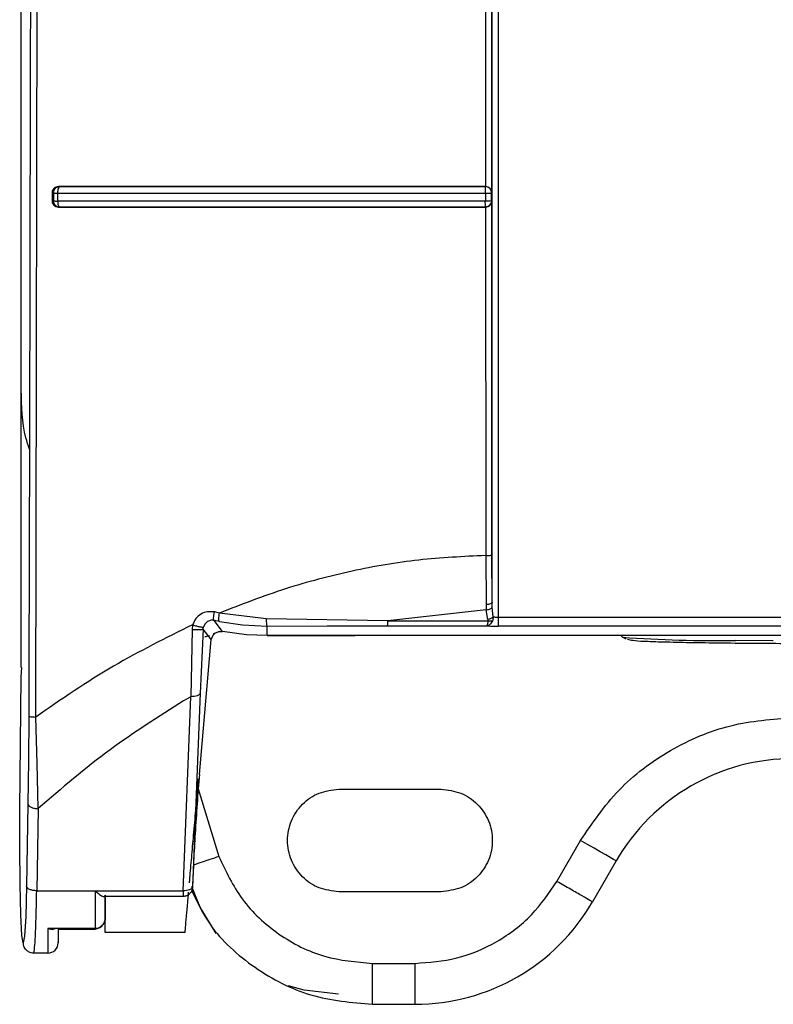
# Model space of a CAD drawing. Header units: inches. Extents: x 170 to 312, y 215 to 248.
# Tile 114 of 256: x 200.9038 to 200.9521, y 222.214 to 222.2771. Entities that reach past the tile are written whole.
import ezdxf

# ---------------------------------------------------------------- set-up
doc = ezdxf.new("R2010")
doc.units = ezdxf.units.IN
doc.header["$LTSCALE"] = 0.25
doc.header["$MEASUREMENT"] = 0
doc.layers.add('MOTOR LH', color=7, linetype='Continuous')

msp = doc.modelspace()

# ---------------------------------------------------------------- linework, layer by layer
at = {"layer": 'MOTOR LH'}
for p, q in [((200.903911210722, 222.2533859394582), (200.903911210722, 222.6812074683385)), ((200.9039151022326, 222.2356038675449), (200.9039150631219, 222.4723084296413)), ((200.9340679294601, 222.2660307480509), (200.9340681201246, 222.3056426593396)), ((200.9048373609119, 222.2324238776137), (200.9049740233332, 222.2943961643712)), ((200.933670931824, 222.2941381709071), (200.9336655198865, 222.266414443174)), ((200.9063099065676, 222.2663709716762), (200.9062715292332, 222.2662787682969)), ((200.9063062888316, 222.2664169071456), (200.9063569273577, 222.266407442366)), ((200.9063325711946, 222.2663968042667), (200.9063099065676, 222.2663709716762)), ((200.9063569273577, 222.2664074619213), (200.9063325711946, 222.2663968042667)), ((200.9336487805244, 222.2662737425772), (200.9336499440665, 222.2663661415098)), ((200.9336504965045, 222.266405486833), (200.9336655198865, 222.2664145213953)), ((200.9058848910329, 222.2660265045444), (200.9058848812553, 222.2654884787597)), ((200.9058848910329, 222.2660265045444), (200.9059730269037, 222.2660088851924)), ((200.9059730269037, 222.2660088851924), (200.9059730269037, 222.265504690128)), ((200.9062403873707, 222.2659909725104), (200.906240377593, 222.2654844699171)), ((200.9336469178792, 222.2659879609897), (200.9336480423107, 222.2661411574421)), ((200.9336469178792, 222.2659879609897), (200.9336469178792, 222.2654818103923)), ((200.9336480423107, 222.2661411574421), (200.9336487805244, 222.2662737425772)), ((200.9340450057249, 222.2660132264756), (200.9340679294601, 222.2660307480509)), ((200.9340450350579, 222.2655032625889), (200.9340450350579, 222.2660132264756)), ((200.9058848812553, 222.2654884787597), (200.9059730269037, 222.265504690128)), ((200.90629729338, 222.265104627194), (200.9063562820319, 222.265115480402)), ((200.9336514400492, 222.2651125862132), (200.933666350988, 222.2651022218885)), ((200.933666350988, 222.2651022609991), (200.9336706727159, 222.2427753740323)), ((200.9340108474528, 222.2654961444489), (200.9339223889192, 222.2654884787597)), ((200.9340450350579, 222.2655032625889), (200.9340108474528, 222.2654961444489)), ((200.9340679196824, 222.2654863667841), (200.9340450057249, 222.2655032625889)), ((200.9340677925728, 222.2428013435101), (200.9340679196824, 222.2654863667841)), ((200.9336706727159, 222.2427753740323), (200.9336931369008, 222.2396208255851)), ((200.9340869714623, 222.2397813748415), (200.9340677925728, 222.2428013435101)), ((200.9337079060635, 222.2392987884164), (200.9273894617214, 222.2385893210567)), ((200.9336931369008, 222.2396208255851), (200.9337079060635, 222.2392987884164)), ((200.9338144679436, 222.2386738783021), (200.9337079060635, 222.2392987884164)), ((200.9340941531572, 222.2394693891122), (200.9340869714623, 222.2397813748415)), ((200.934147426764, 222.2388351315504), (200.9340941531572, 222.2394693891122)), ((200.9166078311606, 222.2385482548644), (200.9162702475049, 222.2386197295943)), ((200.9168064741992, 222.2379010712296), (200.9162702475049, 222.2386197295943)), ((200.9166118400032, 222.2390860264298), (200.9162853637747, 222.2391546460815)), ((200.9196002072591, 222.2387159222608), (200.9166118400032, 222.2390860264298)), ((200.9273894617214, 222.2385893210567), (200.9196002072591, 222.2387159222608)), ((201.0780770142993, 222.2388000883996), (200.9344803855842, 222.2388000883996)), ((200.9148519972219, 222.2380409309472), (200.9147803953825, 222.2337282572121)), ((200.9148938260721, 222.2383328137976), (200.9148519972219, 222.2380409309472)), ((200.9155611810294, 222.238061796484), (200.9153695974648, 222.2339585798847)), ((200.9160802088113, 222.2373921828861), (200.9155611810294, 222.238061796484)), ((200.9155668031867, 222.2380614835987), (200.9155900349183, 222.238199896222)), ((200.9156901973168, 222.2383995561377), (200.9155900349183, 222.238199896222)), ((200.9158512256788, 222.2385463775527), (200.9156901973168, 222.2383995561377)), ((200.9166078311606, 222.2385482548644), (200.9180965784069, 222.238325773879)), ((200.9180965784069, 222.238325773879), (200.9196644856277, 222.2382506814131)), ((200.9196630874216, 222.2376398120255), (200.9196644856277, 222.2382506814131)), ((200.9196644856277, 222.2382506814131), (200.923519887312, 222.2382605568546)), ((200.923519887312, 222.2382605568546), (200.9273880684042, 222.2382629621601)), ((200.9273880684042, 222.2382629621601), (200.9337310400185, 222.2382629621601)), ((200.9273894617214, 222.2385893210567), (200.9338160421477, 222.238589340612)), ((201.0780769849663, 222.2382509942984), (200.9344803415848, 222.2382509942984)), ((200.9153248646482, 222.2287476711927), (200.9160802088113, 222.2373921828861)), ((200.9160750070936, 222.2373924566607), (200.9162199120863, 222.237702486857)), ((200.9166335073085, 222.2379069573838), (200.916216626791, 222.2377551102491)), ((200.9166335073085, 222.2379069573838), (200.9168063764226, 222.2379005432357)), ((200.918353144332, 222.2376943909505), (200.9168064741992, 222.2379010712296)), ((200.9196630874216, 222.2376398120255), (200.918353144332, 222.2376943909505)), ((200.925310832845, 222.2376379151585), (200.9196592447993, 222.2376379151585)), ((201.0928914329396, 222.2376398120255), (200.9196630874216, 222.2376398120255)), ((200.925310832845, 222.2376398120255), (200.925310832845, 222.2376379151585)), ((200.9424347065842, 222.2375384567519), (200.9423335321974, 222.2376398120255)), ((200.9426674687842, 222.2374082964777), (200.9424347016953, 222.2375384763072)), ((200.9039150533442, 222.234989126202), (200.9039406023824, 222.2356027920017)), ((200.903820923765, 222.2264990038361), (200.9039150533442, 222.234989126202)), ((200.9142876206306, 222.2212901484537), (200.9147803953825, 222.2337282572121)), ((200.9147803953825, 222.2337282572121), (200.9143137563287, 222.2334565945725)), ((200.9153695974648, 222.2339585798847), (200.9148768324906, 222.2215203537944)), ((200.9043936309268, 222.2324683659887), (200.9043755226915, 222.2296297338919)), ((200.9049199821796, 222.2294511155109), (200.9048373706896, 222.2324238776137)), ((200.9043755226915, 222.2296297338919), (200.9043372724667, 222.226846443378)), ((200.9049930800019, 222.2265533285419), (200.9049199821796, 222.2294511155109)), ((200.9152523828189, 222.2278198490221), (200.9165761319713, 222.2234871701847)), ((200.924252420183, 222.2277953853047), (200.9308140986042, 222.2277953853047)), ((200.9043372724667, 222.226846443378), (200.9042453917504, 222.2215832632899)), ((200.9038107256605, 222.2240813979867), (200.903820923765, 222.2264990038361)), ((200.9049930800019, 222.2265533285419), (200.9049011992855, 222.2212901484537)), ((200.9038320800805, 222.2217234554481), (200.9038107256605, 222.2240813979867)), ((200.9382349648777, 222.2218898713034), (200.9397503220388, 222.2245145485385)), ((200.9420233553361, 222.223202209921), (200.940507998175, 222.2205775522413)), ((200.9038820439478, 222.2197501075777), (200.9038320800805, 222.2217234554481)), ((200.9042453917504, 222.2215832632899), (200.9041938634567, 222.2196446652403)), ((200.9049012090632, 222.2212901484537), (200.9142876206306, 222.2212901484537)), ((200.9142993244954, 222.2209270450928), (200.90921412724, 222.2209270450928)), ((200.9092963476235, 222.2210115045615), (200.9092962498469, 222.2195756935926)), ((200.9308140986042, 222.2212337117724), (200.924252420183, 222.2212337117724)), ((200.9039537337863, 222.2184331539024), (200.9038820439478, 222.2197501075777)), ((200.9092962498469, 222.2195756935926), (200.9092962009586, 222.2202376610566)), ((200.9041938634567, 222.2196446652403), (200.9041211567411, 222.218376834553)), ((200.9092836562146, 222.2194409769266), (200.909239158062, 222.219295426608)), ((200.9040372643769, 222.2179533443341), (200.9039537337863, 222.2184331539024)), ((200.9086401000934, 222.2188693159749), (200.9056217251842, 222.2188693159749)), ((200.9056217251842, 222.2188693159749), (200.9058859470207, 222.218812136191)), ((200.9086437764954, 222.218812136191), (200.9062623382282, 222.218812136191)), ((200.906277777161, 222.218812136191), (200.9062776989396, 222.2182948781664)), ((200.9144099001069, 222.2186090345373), (200.909290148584, 222.2186090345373)), ((200.9041211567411, 222.218376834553), (200.9040372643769, 222.2179533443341)), ((200.9062775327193, 222.2180089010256), (200.9062775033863, 222.2179651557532)), ((200.9056213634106, 222.2172966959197), (200.9046957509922, 222.2172966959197)), ((200.9264191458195, 222.2166405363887), (200.9291428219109, 222.2166405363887)), ((200.9264191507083, 222.2140158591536), (200.9264191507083, 222.2166405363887)), ((200.9264191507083, 222.2140158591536), (200.9291428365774, 222.2140158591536))]:
    msp.add_line(p, q, dxfattribs=at)
at = {"layer": 'MOTOR LH', "flags": 128}
for points in [[(200.9520987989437, 222.2373107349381), (200.9520732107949, 222.2373108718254), (200.949706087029, 222.2373287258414)], [(200.9420233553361, 222.223202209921), (200.9419796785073, 222.2232274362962), (200.9418503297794, 222.2233021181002), (200.9416402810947, 222.2234233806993), (200.941357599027, 222.2235865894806), (200.9410131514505, 222.2237854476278), (200.9406201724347, 222.2240123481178), (200.9401937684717, 222.2242585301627), (200.9397503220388, 222.2245145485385)], [(200.9164083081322, 222.2185454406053), (200.9153664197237, 222.220244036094), (200.9148481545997, 222.2215519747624)], [(200.9056217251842, 222.2188693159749), (200.9056216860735, 222.2185112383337), (200.9056216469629, 222.2181956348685), (200.9056215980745, 222.2179247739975), (200.9056215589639, 222.2177005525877), (200.9056215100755, 222.2175245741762), (200.9056214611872, 222.2173980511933), (200.9056214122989, 222.217321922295), (200.9056213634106, 222.2172966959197)], [(200.9242342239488, 222.21467203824), (200.9220440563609, 222.2149188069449), (200.9210442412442, 222.215203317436)]]:
    msp.add_lwpolyline(points, dxfattribs=at)
at = {"layer": 'MOTOR LH'}
for centre, radius, start, end in [((200.9484514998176, 222.3199865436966), 0.08266733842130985, 265.8261393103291, 270.8695733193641), ((200.953388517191, 222.2166405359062), 0.01312335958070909, 90, 149.9999999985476), ((200.9291428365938, 222.2271392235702), 0.01312335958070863, 270.0000000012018, 330.0000000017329), ((200.905621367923, 222.217952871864), 0.0006561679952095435, 269.9821670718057, 0.01358416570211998)]:
    msp.add_arc(centre, radius, start, end, dxfattribs=at)
for points, knots in [([(200.9046895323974, 222.4726828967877), (200.9046870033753, 222.4526430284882), (200.9046819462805, 222.41257081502), (200.9046245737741, 222.3524872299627), (200.9045339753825, 222.2924397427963), (200.9044404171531, 222.2524608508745), (200.9043936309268, 222.2324683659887)], [0, 0, 0, 0, 0.2500558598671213, 0.5000178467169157, 0.7499709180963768, 1, 1, 1, 1]), ([(200.9340869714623, 222.2397813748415), (200.9340871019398, 222.2656684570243), (200.9340873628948, 222.3174426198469), (200.9340875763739, 222.3952217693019), (200.934087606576, 222.4470957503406), (200.934087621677, 222.4730327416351)], [0, 0, 0, 0, 0.3333333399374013, 0.6666666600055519, 1, 1, 1, 1]), ([(200.9344803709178, 222.2388000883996), (200.9344804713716, 222.2583036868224), (200.9344806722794, 222.2973108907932), (200.934480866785, 222.3558950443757), (200.9344809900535, 222.4145096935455), (200.9344810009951, 222.4535981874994), (200.934481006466, 222.4731424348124)], [0, 0, 0, 0, 0.2499999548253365, 0.5000000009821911, 0.7499999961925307, 1, 1, 1, 1]), ([(200.9063063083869, 222.2664169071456), (200.9062497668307, 222.2664114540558), (200.9061376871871, 222.2664006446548), (200.9060004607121, 222.2663052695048), (200.9059214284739, 222.2661981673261), (200.9058897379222, 222.2661015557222), (200.9058865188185, 222.2660517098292), (200.9058848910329, 222.2660265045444)], [0, 0, 0, 0, 0.2697468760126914, 0.5347064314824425, 0.7716357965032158, 0.8845243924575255, 1, 1, 1, 1]), ([(200.9063569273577, 222.2664074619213), (200.9063252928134, 222.2664046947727), (200.906266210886, 222.2663995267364), (200.9061710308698, 222.2663613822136), (200.9060918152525, 222.2663026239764), (200.9060329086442, 222.266226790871), (200.9059853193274, 222.2661346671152), (200.9059778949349, 222.266058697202), (200.9059730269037, 222.2660088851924)], [0, 0, 0, 0, 0.1561761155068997, 0.2916806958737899, 0.4999550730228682, 0.6324998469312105, 0.7590372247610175, 1, 1, 1, 1]), ([(200.9336655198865, 222.2664145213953), (200.9305760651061, 222.2664147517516), (200.9243953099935, 222.2664152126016), (200.9152132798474, 222.2664149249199), (200.9092742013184, 222.266416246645), (200.9063062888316, 222.2664169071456)], [0, 0, 0, 0, 0.3333223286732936, 0.6668437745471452, 0.9999999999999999, 0.9999999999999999, 0.9999999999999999, 0.9999999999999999]), ([(200.9336504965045, 222.266405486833), (200.930571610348, 222.2664057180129), (200.9244058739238, 222.2664061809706), (200.915246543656, 222.2664057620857), (200.9093177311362, 222.2664068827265), (200.9063569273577, 222.266407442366)], [0, 0, 0, 0, 0.3330292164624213, 0.6669198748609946, 0.9999999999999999, 0.9999999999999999, 0.9999999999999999, 0.9999999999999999]), ([(200.9336499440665, 222.2663661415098), (200.933650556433, 222.2663791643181), (200.9336515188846, 222.2663996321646), (200.9336507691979, 222.266403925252), (200.9336504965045, 222.266405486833)], [0, 0, 0, 0, 0.636256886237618, 1, 1, 1, 1]), ([(200.9339311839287, 222.2662886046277), (200.933895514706, 222.2663179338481), (200.93383844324, 222.2663648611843), (200.9337388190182, 222.2663993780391), (200.9336809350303, 222.2664033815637), (200.9336504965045, 222.266405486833)], [0, 0, 0, 0, 0.441408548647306, 0.7062624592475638, 1, 1, 1, 1]), ([(200.9336655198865, 222.2664144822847), (200.9336962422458, 222.2664119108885), (200.9337591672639, 222.2664066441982), (200.9338478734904, 222.2663722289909), (200.9339301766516, 222.2663206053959), (200.9339696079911, 222.2662739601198), (200.9339907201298, 222.2662489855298)], [0, 0, 0, 0, 0.2173987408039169, 0.4452724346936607, 0.7029904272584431, 0.9999999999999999, 0.9999999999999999, 0.9999999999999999, 0.9999999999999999]), ([(200.9059730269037, 222.2660088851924), (200.9059809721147, 222.2660077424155), (200.9059983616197, 222.2660052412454), (200.9060586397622, 222.2659983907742), (200.9061414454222, 222.2659944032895), (200.9062077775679, 222.2659921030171), (200.906240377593, 222.2659909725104)], [0, 0, 0, 0, 0.2278108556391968, 0.4986045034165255, 0.7535809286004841, 1, 1, 1, 1]), ([(200.9062715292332, 222.2662787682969), (200.9062618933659, 222.2662359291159), (200.9062426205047, 222.2661502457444), (200.9062411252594, 222.2660440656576), (200.906240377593, 222.2659909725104)], [0, 0, 0, 0, 0.4999707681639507, 1, 1, 1, 1]), ([(200.9062403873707, 222.2659909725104), (200.9092319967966, 222.2659903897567), (200.9151991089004, 222.2659892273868), (200.9243971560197, 222.2659882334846), (200.9305692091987, 222.265988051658), (200.9336469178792, 222.2659879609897)], [0, 0, 0, 0, 0.3351335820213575, 0.6684628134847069, 1, 1, 1, 1]), ([(200.9336469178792, 222.2659879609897), (200.9336781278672, 222.2659879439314), (200.933733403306, 222.2659879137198), (200.933830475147, 222.2659901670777), (200.9338860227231, 222.2659928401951), (200.9339223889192, 222.2659945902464)], [0, 0, 0, 0, 0.3093117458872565, 0.5478163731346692, 1, 1, 1, 1]), ([(200.9339223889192, 222.2659945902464), (200.9339562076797, 222.2659973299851), (200.9340238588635, 222.2660028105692), (200.9340379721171, 222.2660097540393), (200.9340450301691, 222.2660132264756)], [0, 0, 0, 0, 0.4998990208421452, 1, 1, 1, 1]), ([(200.9340450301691, 222.2660132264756), (200.9340436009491, 222.2660388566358), (200.934041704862, 222.2660728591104), (200.9340326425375, 222.2661100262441), (200.9340257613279, 222.2661343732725), (200.9340179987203, 222.266155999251), (200.9340062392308, 222.266182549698), (200.9339831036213, 222.2662280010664), (200.9339537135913, 222.2662623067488), (200.9339311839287, 222.2662886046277)], [0, 0, 0, 0, 0.2514056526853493, 0.3335294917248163, 0.3759674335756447, 0.5001144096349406, 0.5587868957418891, 0.6617770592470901, 0.9999999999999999, 0.9999999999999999, 0.9999999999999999, 0.9999999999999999]), ([(200.9339907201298, 222.2662489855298), (200.9340135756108, 222.2662109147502), (200.9340487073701, 222.2661523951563), (200.9340649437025, 222.2660768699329), (200.9340671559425, 222.2660426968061), (200.9340679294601, 222.2660307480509)], [0, 0, 0, 0, 0.5476727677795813, 0.8418421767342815, 1, 1, 1, 1]), ([(200.9058848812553, 222.2654884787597), (200.9058864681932, 222.2654635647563), (200.9058895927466, 222.2654145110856), (200.9059205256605, 222.265319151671), (200.9059978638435, 222.2652132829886), (200.9061333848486, 222.2651199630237), (200.9062420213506, 222.2651097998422), (200.9062973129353, 222.265104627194)], [0, 0, 0, 0, 0.117428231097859, 0.2312067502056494, 0.4675839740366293, 0.7290217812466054, 1, 1, 1, 1]), ([(200.9059730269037, 222.265504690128), (200.9059819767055, 222.2655027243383), (200.9059998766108, 222.2654987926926), (200.9060608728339, 222.2654930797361), (200.9061411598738, 222.2654880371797), (200.9062073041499, 222.2654856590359), (200.906240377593, 222.2654844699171)], [0, 0, 0, 0, 0.2499832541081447, 0.4999749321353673, 0.7499775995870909, 1, 1, 1, 1]), ([(200.9059730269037, 222.265504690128), (200.9059760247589, 222.2654710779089), (200.9059815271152, 222.2654093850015), (200.9060199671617, 222.2653147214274), (200.906089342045, 222.2652189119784), (200.9062069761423, 222.2651351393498), (200.9063065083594, 222.2651220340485), (200.9063562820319, 222.265115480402)], [0, 0, 0, 0, 0.1665273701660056, 0.3056494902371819, 0.500806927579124, 0.7503655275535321, 0.9999999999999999, 0.9999999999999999, 0.9999999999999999, 0.9999999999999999]), ([(200.9336469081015, 222.2654818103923), (200.930580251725, 222.2654818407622), (200.924419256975, 222.2654819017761), (200.915220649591, 222.2654823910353), (200.909242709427, 222.2654837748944), (200.906240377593, 222.2654844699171)], [0, 0, 0, 0, 0.3303474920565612, 0.663676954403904, 1, 1, 1, 1]), ([(200.906240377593, 222.2654844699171), (200.9062427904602, 222.2654361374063), (200.9062476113, 222.2653395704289), (200.9062667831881, 222.2652648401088), (200.9062763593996, 222.2652275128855)], [0, 0, 0, 0, 0.50050764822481, 1, 1, 1, 1]), ([(200.9062763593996, 222.2652275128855), (200.9062880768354, 222.2651966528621), (200.9063115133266, 222.2651349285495), (200.9063413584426, 222.2651219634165), (200.9063562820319, 222.265115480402)], [0, 0, 0, 0, 0.4999654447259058, 1, 1, 1, 1]), ([(200.90629729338, 222.265104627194), (200.9092663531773, 222.2651043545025), (200.9152085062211, 222.2651038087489), (200.9243939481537, 222.2651019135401), (200.9305768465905, 222.2651021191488), (200.933666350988, 222.2651022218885)], [0, 0, 0, 0, 0.3331714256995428, 0.6667954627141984, 1, 1, 1, 1]), ([(200.9063562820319, 222.265115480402), (200.9093167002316, 222.2651151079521), (200.9152453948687, 222.2651143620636), (200.9244053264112, 222.265112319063), (200.9305719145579, 222.2651124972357), (200.9336514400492, 222.2651125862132)], [0, 0, 0, 0, 0.3330157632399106, 0.6669154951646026, 1, 1, 1, 1]), ([(200.9336489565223, 222.2652237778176), (200.9336481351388, 222.2652528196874), (200.933646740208, 222.2653021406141), (200.9336465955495, 222.2653922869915), (200.9336467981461, 222.2654503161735), (200.9336469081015, 222.2654818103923)], [0, 0, 0, 0, 0.3957194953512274, 0.6720384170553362, 1, 1, 1, 1]), ([(200.9339223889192, 222.2654884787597), (200.9338860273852, 222.2654868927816), (200.9338285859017, 222.2654843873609), (200.9337310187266, 222.2654822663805), (200.933675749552, 222.2654819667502), (200.9336469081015, 222.2654818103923)], [0, 0, 0, 0, 0.451995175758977, 0.7140313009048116, 1, 1, 1, 1]), ([(200.9336514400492, 222.2651125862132), (200.9336510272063, 222.2651190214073), (200.9336502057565, 222.2651318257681), (200.9336493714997, 222.2651932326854), (200.9336489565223, 222.2652237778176)], [0, 0, 0, 0, 0.502578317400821, 1, 1, 1, 1]), ([(200.9336514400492, 222.2651125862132), (200.9336774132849, 222.2651139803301), (200.9337117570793, 222.265115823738), (200.9337495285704, 222.2651249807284), (200.9337744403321, 222.26513203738), (200.933799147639, 222.2651409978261), (200.9338322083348, 222.265156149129), (200.9338772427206, 222.2651817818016), (200.9339447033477, 222.2652364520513), (200.9340024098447, 222.2653185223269), (200.9340382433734, 222.265414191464), (200.9340426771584, 222.2654723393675), (200.9340450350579, 222.2655032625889)], [0, 0, 0, 0, 0.1266058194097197, 0.1674078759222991, 0.1899453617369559, 0.2531497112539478, 0.2955307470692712, 0.3676544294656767, 0.5057749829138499, 0.7163826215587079, 0.8491714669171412, 0.9999999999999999, 0.9999999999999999, 0.9999999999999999, 0.9999999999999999]), ([(200.9339877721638, 222.2652632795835), (200.9339670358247, 222.2652392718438), (200.9339285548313, 222.2651947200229), (200.9338485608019, 222.2651444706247), (200.9337610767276, 222.2651100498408), (200.9336973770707, 222.2651047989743), (200.933666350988, 222.2651022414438)], [0, 0, 0, 0, 0.2861358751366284, 0.5309901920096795, 0.7715601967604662, 1, 1, 1, 1]), ([(200.9340679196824, 222.2654863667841), (200.9340628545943, 222.2654462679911), (200.9340553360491, 222.2653867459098), (200.9340224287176, 222.2653140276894), (200.933999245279, 222.2652800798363), (200.9339877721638, 222.2652632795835)], [0, 0, 0, 0, 0.5104749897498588, 0.7577418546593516, 1, 1, 1, 1]), ([(200.9044313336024, 222.2495965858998), (200.9043541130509, 222.2498347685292), (200.9039589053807, 222.2510537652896), (200.9039324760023, 222.2523461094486), (200.903911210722, 222.2533859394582)], [0, 0, 0, 0, 0.1953923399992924, 1, 1, 1, 1]), ([(200.9336706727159, 222.2427753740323), (200.9322385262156, 222.2427070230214), (200.9293554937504, 222.2425694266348), (200.9250595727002, 222.2418202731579), (200.9207696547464, 222.2407029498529), (200.9180117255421, 222.2396304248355), (200.9166118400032, 222.2390860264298)], [0, 0, 0, 0, 0.2429066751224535, 0.4889917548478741, 0.7406195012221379, 1, 1, 1, 1]), ([(200.9336706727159, 222.2427753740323), (200.9337213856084, 222.2427757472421), (200.9338228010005, 222.2427764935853), (200.9339527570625, 222.2427823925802), (200.9340447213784, 222.2427910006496), (200.9340601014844, 222.2427979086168), (200.9340677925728, 222.2428013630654)], [0, 0, 0, 0, 0.2500276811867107, 0.5000041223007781, 0.749968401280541, 1, 1, 1, 1]), ([(200.9340869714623, 222.2397813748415), (200.9340794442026, 222.2397606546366), (200.9340643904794, 222.2397192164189), (200.9339733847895, 222.2396665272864), (200.9338445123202, 222.2396295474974), (200.9337436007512, 222.239623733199), (200.9336931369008, 222.2396208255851)], [0, 0, 0, 0, 0.2499930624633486, 0.4999596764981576, 0.7499398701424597, 1, 1, 1, 1]), ([(200.9337079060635, 222.2392987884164), (200.9337534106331, 222.2393039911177), (200.9338444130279, 222.2393143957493), (200.9339641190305, 222.2393545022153), (200.9340557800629, 222.239407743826), (200.9340813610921, 222.239448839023), (200.9340941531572, 222.2394693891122)], [0, 0, 0, 0, 0.2500176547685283, 0.4999982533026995, 0.7499688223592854, 1, 1, 1, 1]), ([(200.9162853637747, 222.2391546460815), (200.9161372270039, 222.239170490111), (200.915841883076, 222.2392020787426), (200.9154205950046, 222.2390415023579), (200.9150721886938, 222.2387502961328), (200.9149535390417, 222.2384725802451), (200.9148938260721, 222.2383328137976)], [0, 0, 0, 0, 0.2497098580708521, 0.4978526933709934, 0.7472836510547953, 1, 1, 1, 1]), ([(200.9162705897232, 222.2386212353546), (200.9162072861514, 222.2386283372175), (200.9160593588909, 222.2386449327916), (200.9159269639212, 222.2385822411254), (200.9158512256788, 222.2385463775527)], [0, 0, 0, 0, 0.4279371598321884, 1, 1, 1, 1]), ([(200.9162702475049, 222.2386197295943), (200.9162601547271, 222.2386321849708), (200.9162399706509, 222.2386570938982), (200.916234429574, 222.2387802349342), (200.9162482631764, 222.2389511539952), (200.9162729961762, 222.2390868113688), (200.9162853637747, 222.2391546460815)], [0, 0, 0, 0, 0.2500196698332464, 0.5000026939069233, 0.7499791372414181, 1, 1, 1, 1]), ([(200.9166078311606, 222.2385482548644), (200.9165975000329, 222.238560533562), (200.9165768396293, 222.2385850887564), (200.9165687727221, 222.2387087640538), (200.9165790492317, 222.2388808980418), (200.9166009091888, 222.2390176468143), (200.9166118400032, 222.2390860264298)], [0, 0, 0, 0, 0.2500264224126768, 0.5000080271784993, 0.7499848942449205, 1, 1, 1, 1]), ([(200.9196002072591, 222.2387159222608), (200.9196026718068, 222.2386534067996), (200.9196075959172, 222.2385285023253), (200.9196232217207, 222.2383817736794), (200.9196425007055, 222.2382758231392), (200.9196571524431, 222.2382590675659), (200.9196644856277, 222.2382506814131)], [0, 0, 0, 0, 0.250252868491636, 0.4999995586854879, 0.7497501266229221, 1, 1, 1, 1]), ([(200.9341474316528, 222.2388351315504), (200.9341284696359, 222.2388182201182), (200.9340905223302, 222.2387843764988), (200.9340083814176, 222.2387388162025), (200.9339153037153, 222.2386994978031), (200.9338480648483, 222.2386824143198), (200.9338144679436, 222.2386738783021)], [0, 0, 0, 0, 0.2498440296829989, 0.4999946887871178, 0.7501648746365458, 0.9999999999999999, 0.9999999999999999, 0.9999999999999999, 0.9999999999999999]), ([(200.9338160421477, 222.238589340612), (200.9338185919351, 222.2386028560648), (200.9338239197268, 222.2386310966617), (200.9338177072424, 222.2386592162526), (200.9338144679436, 222.2386738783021)], [0, 0, 0, 0, 0.4785824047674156, 1, 1, 1, 1]), ([(200.9341474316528, 222.2388351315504), (200.9341456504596, 222.2387922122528), (200.9341420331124, 222.2387050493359), (200.9341141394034, 222.2386249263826), (200.9340999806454, 222.2385842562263)], [0, 0, 0, 0, 0.4924031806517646, 1, 1, 1, 1]), ([(200.9344803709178, 222.2388000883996), (200.9344471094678, 222.2388005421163), (200.9343805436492, 222.2388014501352), (200.9342879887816, 222.2388089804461), (200.9342058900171, 222.2388199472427), (200.9341669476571, 222.2388300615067), (200.934147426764, 222.2388351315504)], [0, 0, 0, 0, 0.2488856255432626, 0.4980923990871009, 0.7484054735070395, 1, 1, 1, 1]), ([(200.9344803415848, 222.2382509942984), (200.9344803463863, 222.2382611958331), (200.9344803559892, 222.2382815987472), (200.9344803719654, 222.2384077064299), (200.9344803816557, 222.2385854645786), (200.9344803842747, 222.2387285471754), (200.9344803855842, 222.2388000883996)], [0, 0, 0, 0, 0.2500031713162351, 0.5000025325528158, 0.7500015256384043, 1, 1, 1, 1]), ([(200.9148938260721, 222.2383328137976), (200.9131779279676, 222.2374853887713), (200.9096519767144, 222.2357440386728), (200.9064705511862, 222.2335501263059), (200.9048373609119, 222.2324238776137)], [0, 0, 0, 0, 0.4866482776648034, 1, 1, 1, 1]), ([(200.9148519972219, 222.2380409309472), (200.9148942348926, 222.2380380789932), (200.9149787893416, 222.2380323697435), (200.915106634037, 222.2380275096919), (200.9152278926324, 222.2380255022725), (200.9153375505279, 222.2380267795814), (200.9154292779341, 222.2380314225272), (200.9154992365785, 222.2380390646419), (200.9155475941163, 222.2380491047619), (200.9155566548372, 222.2380575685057), (200.9155611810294, 222.238061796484)], [0, 0, 0, 0, 0.1249099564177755, 0.2500538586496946, 0.3751964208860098, 0.5000000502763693, 0.6248061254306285, 0.749950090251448, 0.8750900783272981, 1, 1, 1, 1]), ([(200.9148938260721, 222.2383328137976), (200.9149337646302, 222.2383202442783), (200.9150137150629, 222.2382950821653), (200.9151353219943, 222.2382614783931), (200.9152513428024, 222.2382326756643), (200.9153571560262, 222.2382102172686), (200.9154468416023, 222.2381955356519), (200.9155167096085, 222.238189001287), (200.9155667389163, 222.2381899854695), (200.9155785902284, 222.238197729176), (200.9155845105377, 222.2382015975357)], [0, 0, 0, 0, 0.1249087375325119, 0.2500467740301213, 0.3751831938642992, 0.4999985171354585, 0.6248098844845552, 0.7499467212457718, 0.8750861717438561, 1, 1, 1, 1]), ([(200.9273880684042, 222.2382629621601), (200.9273881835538, 222.2382688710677), (200.9273884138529, 222.2382806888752), (200.9273887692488, 222.2383510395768), (200.9273891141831, 222.2384529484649), (200.9273893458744, 222.2385438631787), (200.9273894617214, 222.2385893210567)], [0, 0, 0, 0, 0.2500010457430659, 0.5000017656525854, 0.7499980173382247, 0.9999999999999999, 0.9999999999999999, 0.9999999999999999, 0.9999999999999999]), ([(200.9338160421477, 222.238589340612), (200.9338118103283, 222.2385515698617), (200.9338027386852, 222.2384706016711), (200.9337836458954, 222.2383685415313), (200.9337597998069, 222.2382854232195), (200.9337409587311, 222.2382707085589), (200.9337310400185, 222.2382629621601)], [0, 0, 0, 0, 0.2056622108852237, 0.4408728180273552, 0.7056525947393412, 1, 1, 1, 1]), ([(200.9340999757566, 222.2385842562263), (200.9340781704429, 222.2385388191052), (200.9340346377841, 222.2384481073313), (200.9339414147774, 222.2383483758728), (200.9338377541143, 222.2382789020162), (200.9337666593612, 222.2382682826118), (200.9337310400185, 222.2382629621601)], [0, 0, 0, 0, 0.2503038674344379, 0.4997127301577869, 0.7493499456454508, 1, 1, 1, 1]), ([(200.9337310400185, 222.2382629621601), (200.9337811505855, 222.2382611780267), (200.9338805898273, 222.2382576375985), (200.9340655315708, 222.2382539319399), (200.9342672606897, 222.23825144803), (200.9344088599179, 222.2382511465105), (200.9344803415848, 222.2382509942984)], [0, 0, 0, 0, 0.2529856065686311, 0.5020237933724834, 0.7486132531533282, 1, 1, 1, 1]), ([(200.9340999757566, 222.2385842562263), (200.9340808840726, 222.2385799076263), (200.9340426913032, 222.2385712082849), (200.9339722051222, 222.2385689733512), (200.9338960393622, 222.238573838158), (200.9338427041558, 222.2385841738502), (200.9338160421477, 222.238589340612)], [0, 0, 0, 0, 0.249938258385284, 0.4999995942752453, 0.7500522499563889, 1, 1, 1, 1]), ([(200.9159621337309, 222.2376336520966), (200.915955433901, 222.2376303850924), (200.9158667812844, 222.2375871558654), (200.9157672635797, 222.2375754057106), (200.9156752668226, 222.2375645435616)], [0, 0, 0, 0, 0.07557396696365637, 0.9999999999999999, 0.9999999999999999, 0.9999999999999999, 0.9999999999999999]), ([(200.9162199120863, 222.237702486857), (200.9162758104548, 222.2377541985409), (200.9163536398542, 222.2378261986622), (200.9165140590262, 222.2378884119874), (200.9165958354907, 222.2379008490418), (200.9166335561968, 222.2379065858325)], [0, 0, 0, 0, 0.5786171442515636, 0.8056303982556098, 1, 1, 1, 1]), ([(200.9443351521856, 222.2372471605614), (200.9441619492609, 222.237252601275), (200.9436402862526, 222.2372689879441), (200.9431420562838, 222.2372983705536), (200.9428620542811, 222.23736474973), (200.9427540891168, 222.2373903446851)], [0, 0, 0, 0, 0.2339485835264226, 0.7046204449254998, 1, 1, 1, 1]), ([(200.9499290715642, 222.2371432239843), (200.9491748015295, 222.2371513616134), (200.9476662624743, 222.2371676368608), (200.9458518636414, 222.2372016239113), (200.9447241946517, 222.2372279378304), (200.944367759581, 222.237243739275), (200.9443351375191, 222.2372451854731)], [0, 0, 0, 0, 0.322503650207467, 0.6450068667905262, 0.9675099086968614, 1, 1, 1, 1]), ([(200.9581330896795, 222.2371162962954), (200.9567734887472, 222.2371150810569), (200.9539196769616, 222.2371125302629), (200.9513004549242, 222.2371326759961), (200.9499290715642, 222.2371432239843)], [0, 0, 0, 0, 0.4764157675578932, 1, 1, 1, 1]), ([(200.9153695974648, 222.2339585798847), (200.9153571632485, 222.2339258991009), (200.9153322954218, 222.2338605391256), (200.9151945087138, 222.2337831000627), (200.9150040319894, 222.2337322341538), (200.9148549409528, 222.2337295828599), (200.9147803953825, 222.2337282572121)], [0, 0, 0, 0, 0.2500055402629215, 0.4999988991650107, 0.7499992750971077, 1, 1, 1, 1]), ([(200.9143137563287, 222.2334565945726), (200.9127135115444, 222.2324477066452), (200.9094069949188, 222.2303630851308), (200.906495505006, 222.2278501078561), (200.9049930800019, 222.2265533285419)], [0, 0, 0, 0, 0.4839669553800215, 1, 1, 1, 1]), ([(200.9043936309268, 222.2324683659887), (200.9044016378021, 222.2324635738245), (200.9044176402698, 222.2324539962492), (200.9045166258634, 222.2324410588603), (200.9046552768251, 222.2324301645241), (200.9047766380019, 222.2324259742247), (200.9048373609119, 222.2324238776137)], [0, 0, 0, 0, 0.2501775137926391, 0.5000024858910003, 0.7498268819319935, 1, 1, 1, 1]), ([(200.9397503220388, 222.2245145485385), (200.9405129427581, 222.2256343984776), (200.9420650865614, 222.2279136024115), (200.9454322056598, 222.230421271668), (200.9492874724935, 222.2320834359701), (200.9520373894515, 222.2322880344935), (200.9533885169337, 222.2323885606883)], [0, 0, 0, 0, 0.2456670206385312, 0.5000002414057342, 0.754333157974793, 1, 1, 1, 1]), ([(200.9153248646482, 222.2287476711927), (200.9152748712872, 222.2281364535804), (200.9151815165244, 222.226995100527), (200.9150546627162, 222.225019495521), (200.9149533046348, 222.2231909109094), (200.914906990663, 222.2221094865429), (200.9148842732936, 222.2215790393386)], [0, 0, 0, 0, 0.2916430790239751, 0.5445977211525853, 0.7766215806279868, 1, 1, 1, 1]), ([(200.9146886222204, 222.2217948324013), (200.9146979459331, 222.2219014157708), (200.9147410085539, 222.2223936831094), (200.9148324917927, 222.2234392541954), (200.9149618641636, 222.2249180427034), (200.9151211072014, 222.2267381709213), (200.9152168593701, 222.227832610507), (200.915272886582, 222.2284729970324)], [0, 0, 0, 0, 0.0524737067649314, 0.2423557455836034, 0.4433904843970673, 0.6743125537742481, 1, 1, 1, 1]), ([(200.924252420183, 222.2212337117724), (200.9238230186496, 222.2212830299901), (200.9229642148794, 222.2213816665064), (200.9218721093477, 222.2221403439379), (200.9211424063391, 222.2232248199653), (200.9208861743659, 222.2245145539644), (200.9211423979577, 222.2258042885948), (200.9218721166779, 222.2268887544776), (200.9229642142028, 222.227647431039), (200.9238230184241, 222.227746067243), (200.924252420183, 222.2277953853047)], [0, 0, 0, 0, 0.1249998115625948, 0.2499998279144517, 0.375001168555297, 0.4999998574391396, 0.6250004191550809, 0.7500001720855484, 0.8750001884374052, 1, 1, 1, 1]), ([(200.9308140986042, 222.2277953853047), (200.9312435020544, 222.2277460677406), (200.9321023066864, 222.2276474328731), (200.9331944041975, 222.2268887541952), (200.933924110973, 222.2258042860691), (200.9341803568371, 222.2245145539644), (200.9339241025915, 222.2232248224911), (200.9331944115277, 222.2221403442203), (200.9321023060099, 222.2213816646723), (200.9312435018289, 222.2212830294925), (200.9308140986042, 222.2212337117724)], [0, 0, 0, 0, 0.1250002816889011, 0.2499999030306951, 0.3749993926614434, 0.5000001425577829, 0.6249990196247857, 0.7500000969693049, 0.8749997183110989, 1, 1, 1, 1]), ([(200.9043372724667, 222.226846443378), (200.904349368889, 222.2268087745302), (200.904373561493, 222.226733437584), (200.9045262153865, 222.2266377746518), (200.9047402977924, 222.2265695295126), (200.9049088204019, 222.2265587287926), (200.9049930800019, 222.2265533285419)], [0, 0, 0, 0, 0.2500047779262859, 0.5000045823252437, 0.7500073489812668, 0.9999999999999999, 0.9999999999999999, 0.9999999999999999, 0.9999999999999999]), ([(200.9165761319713, 222.2234871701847), (200.9163821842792, 222.2234216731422), (200.9160154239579, 222.223297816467), (200.915440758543, 222.2231041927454), (200.9151253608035, 222.222998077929), (200.9149454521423, 222.2229375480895)], [0, 0, 0, 0, 0.3252906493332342, 0.615133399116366, 1, 1, 1, 1]), ([(200.9165761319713, 222.2234871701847), (200.9170215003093, 222.2225441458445), (200.9179336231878, 222.220612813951), (200.9203377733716, 222.2183963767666), (200.9232520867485, 222.2169133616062), (200.925380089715, 222.2167300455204), (200.9264191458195, 222.2166405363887)], [0, 0, 0, 0, 0.2441385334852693, 0.5000003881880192, 0.7558614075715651, 1, 1, 1, 1]), ([(200.9049011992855, 222.2212901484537), (200.9048169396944, 222.2212955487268), (200.9046484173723, 222.2213063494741), (200.9044343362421, 222.2213745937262), (200.9042816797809, 222.2214702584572), (200.9042574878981, 222.221545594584), (200.9042453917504, 222.2215832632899)], [0, 0, 0, 0, 0.2499941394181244, 0.4999975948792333, 0.7499945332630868, 1, 1, 1, 1]), ([(200.9148851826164, 222.2215906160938), (200.9148844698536, 222.2215768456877), (200.9148835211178, 222.2215585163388), (200.9148818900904, 222.2215407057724), (200.9148813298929, 222.2215316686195), (200.9148803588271, 222.2215098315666), (200.9148775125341, 222.2214600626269), (200.914856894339, 222.2213570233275), (200.9147978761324, 222.2212154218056), (200.9146812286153, 222.2210680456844), (200.9145032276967, 222.2209526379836), (200.9143605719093, 222.2209362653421), (200.9142875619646, 222.2209278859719)], [0, 0, 0, 0, 0.04273149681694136, 0.05687853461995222, 0.0629467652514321, 0.06962998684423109, 0.1216510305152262, 0.2289003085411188, 0.3832846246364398, 0.5711918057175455, 0.7805398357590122, 1, 1, 1, 1]), ([(200.9148768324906, 222.2215203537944), (200.9148765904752, 222.2215127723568), (200.9148761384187, 222.2214986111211), (200.9148761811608, 222.221487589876), (200.914876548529, 222.221484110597), (200.914877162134, 222.2214839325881), (200.9148780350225, 222.2214892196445), (200.9148790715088, 222.2214981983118), (200.9148801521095, 222.2215100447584), (200.9148812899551, 222.2215249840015), (200.9148823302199, 222.2215409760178), (200.9148833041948, 222.2215578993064), (200.9148838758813, 222.2215703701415), (200.9148842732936, 222.2215790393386)], [0, 0, 0, 0, 0.1356870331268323, 0.2534474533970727, 0.3161879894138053, 0.3779413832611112, 0.508080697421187, 0.5682681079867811, 0.6278003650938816, 0.7545781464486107, 0.8097281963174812, 0.8677310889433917, 1, 1, 1, 1]), ([(200.9291428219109, 222.2166405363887), (200.9300435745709, 222.2167075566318), (200.9318768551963, 222.2168439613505), (200.9344470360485, 222.2179520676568), (200.9366917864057, 222.2196238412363), (200.9377265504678, 222.2211433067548), (200.9382349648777, 222.2218898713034)], [0, 0, 0, 0, 0.2456671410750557, 0.5000005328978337, 0.7543334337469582, 1, 1, 1, 1]), ([(200.940507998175, 222.2205775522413), (200.9404738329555, 222.2205972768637), (200.9404055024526, 222.2206367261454), (200.9398798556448, 222.2209401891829), (200.9391285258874, 222.2213739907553), (200.9385328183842, 222.2217179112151), (200.9382349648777, 222.2218898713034)], [0, 0, 0, 0, 0.2499997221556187, 0.499999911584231, 0.7500001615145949, 0.9999999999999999, 0.9999999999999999, 0.9999999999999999, 0.9999999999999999]), ([(200.9048164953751, 222.2183745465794), (200.9048345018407, 222.2187862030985), (200.9048690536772, 222.2195761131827), (200.9048907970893, 222.2207351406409), (200.9049012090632, 222.2212901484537)], [0, 0, 0, 0, 0.521143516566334, 1, 1, 1, 1]), ([(200.9086402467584, 222.2212901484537), (200.9086402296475, 222.220833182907), (200.9086401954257, 222.219919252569), (200.9086401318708, 222.2192192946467), (200.9086401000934, 222.2188693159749)], [0, 0, 0, 0, 0.5000004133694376, 1, 1, 1, 1]), ([(200.9086402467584, 222.2212901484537), (200.9087108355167, 222.2212265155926), (200.9088306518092, 222.221118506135), (200.9089938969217, 222.2210079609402), (200.9091203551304, 222.2209403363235), (200.90918475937, 222.220931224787), (200.909214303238, 222.2209270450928)], [0, 0, 0, 0, 0.3307952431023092, 0.5614868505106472, 0.79884283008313, 1, 1, 1, 1]), ([(200.909214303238, 222.2209270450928), (200.9092380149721, 222.2209304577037), (200.9092836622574, 222.220937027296), (200.9092922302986, 222.2209873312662), (200.9092963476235, 222.2210115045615)], [0, 0, 0, 0, 0.5194555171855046, 1, 1, 1, 1]), ([(200.9092917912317, 222.2199287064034), (200.9092917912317, 222.2201514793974), (200.9092917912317, 222.2204307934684), (200.9092917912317, 222.2208435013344), (200.9092917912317, 222.2209270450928)], [0, 0, 0, 0, 0.7975716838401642, 1, 1, 1, 1]), ([(200.9142876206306, 222.2212901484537), (200.9142876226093, 222.2212380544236), (200.9142876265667, 222.2211338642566), (200.9142875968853, 222.2210187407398), (200.9142875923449, 222.220941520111), (200.9142875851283, 222.2209318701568), (200.9142875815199, 222.2209270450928)], [0, 0, 0, 0, 0.24999650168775, 0.5000031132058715, 0.7499970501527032, 1, 1, 1, 1]), ([(200.9148768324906, 222.2215203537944), (200.9148643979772, 222.2214876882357), (200.9148395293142, 222.221422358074), (200.9147017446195, 222.2213449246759), (200.9145112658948, 222.2212941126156), (200.9143621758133, 222.2212914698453), (200.9142876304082, 222.2212901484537)], [0, 0, 0, 0, 0.2500022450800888, 0.4999971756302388, 0.7499973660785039, 1, 1, 1, 1]), ([(200.9144099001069, 222.2186090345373), (200.9144124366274, 222.2186380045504), (200.9144168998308, 222.2186889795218), (200.9144538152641, 222.2191110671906), (200.9145166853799, 222.2198295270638), (200.9145852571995, 222.2206133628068), (200.9146291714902, 222.2211153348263), (200.9146365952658, 222.2212001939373)], [0, 0, 0, 0, 0.2325109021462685, 0.4091208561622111, 0.6975839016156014, 0.9488761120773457, 1, 1, 1, 1]), ([(200.9148272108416, 222.2213019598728), (200.9151865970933, 222.2205612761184), (200.9161306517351, 222.218615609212), (200.9188026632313, 222.216250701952), (200.9224038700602, 222.2143682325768), (200.9250807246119, 222.2141333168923), (200.9264191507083, 222.2140158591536)], [0, 0, 0, 0, 0.1700520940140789, 0.4467017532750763, 0.723351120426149, 1, 1, 1, 1]), ([(200.9086400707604, 222.2188563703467), (200.9086837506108, 222.2188591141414), (200.9087720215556, 222.2188646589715), (200.9088992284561, 222.2189101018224), (200.9090185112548, 222.2189802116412), (200.9090831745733, 222.2190466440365), (200.9091160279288, 222.2190803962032)], [0, 0, 0, 0, 0.240699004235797, 0.4864194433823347, 0.7390662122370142, 1, 1, 1, 1]), ([(200.9091160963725, 222.2190878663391), (200.9090831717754, 222.2190548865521), (200.909018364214, 222.2189899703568), (200.9088989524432, 222.2189218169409), (200.9087718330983, 222.2188776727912), (200.9086837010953, 222.2188720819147), (200.9086401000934, 222.2188693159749)], [0, 0, 0, 0, 0.2608909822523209, 0.5135281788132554, 0.759330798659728, 0.9999999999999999, 0.9999999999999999, 0.9999999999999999, 0.9999999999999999]), ([(200.9091160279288, 222.2190803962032), (200.9091648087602, 222.2191491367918), (200.9092706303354, 222.2192982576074), (200.9092872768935, 222.2194785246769), (200.9092962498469, 222.2195756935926)], [0, 0, 0, 0, 0.4609724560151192, 1, 1, 1, 1]), ([(200.9092962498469, 222.2195756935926), (200.9092874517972, 222.2194802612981), (200.9092710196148, 222.2193020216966), (200.9091652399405, 222.2191557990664), (200.9091160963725, 222.2190878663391)], [0, 0, 0, 0, 0.5354157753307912, 1, 1, 1, 1]), ([(200.9092917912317, 222.2186090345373), (200.9092917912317, 222.2186463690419), (200.9092917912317, 222.2187126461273), (200.9092917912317, 222.2191933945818), (200.9092917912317, 222.219403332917)], [0, 0, 0, 0, 0.5633093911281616, 1, 1, 1, 1]), ([(200.9060712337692, 222.2188563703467), (200.9060440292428, 222.2188439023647), (200.9059853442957, 222.218817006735), (200.9059206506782, 222.2188138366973), (200.9058859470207, 222.218812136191)], [0, 0, 0, 0, 0.4635690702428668, 1, 1, 1, 1]), ([(200.9086401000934, 222.2188693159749), (200.9086400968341, 222.2188528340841), (200.9086400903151, 222.2188198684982), (200.9086400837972, 222.2188147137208), (200.9086400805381, 222.218812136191)], [0, 0, 0, 0, 0.4999726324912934, 1, 1, 1, 1]), ([(200.9046957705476, 222.2172966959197), (200.9046461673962, 222.2173002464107), (200.9045475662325, 222.2173073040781), (200.9043802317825, 222.2173681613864), (200.9041554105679, 222.2175390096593), (200.9040577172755, 222.2177541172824), (200.9040401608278, 222.2179880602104), (200.9040302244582, 222.2181204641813)], [0, 0, 0, 0, 0.07050089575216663, 0.1401417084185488, 0.280385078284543, 0.5927217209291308, 0.9999999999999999, 0.9999999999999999, 0.9999999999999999, 0.9999999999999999]), ([(200.9046956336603, 222.2172966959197), (200.9047202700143, 222.2173608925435), (200.9047626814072, 222.2174714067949), (200.9048006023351, 222.2181078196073), (200.9048164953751, 222.2183745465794)], [0, 0, 0, 0, 0.5808900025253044, 1, 1, 1, 1]), ([(200.9062776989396, 222.2182948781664), (200.9062776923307, 222.2182701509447), (200.9062776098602, 222.2179615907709), (200.9062775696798, 222.2179862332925), (200.9062775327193, 222.2180089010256)], [0, 0, 0, 0, 0.0801374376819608, 1, 1, 1, 1]), ([(200.9291428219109, 222.2140158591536), (200.9291428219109, 222.2140553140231), (200.9291428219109, 222.2141342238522), (200.9291428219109, 222.2147411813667), (200.9291428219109, 222.2156087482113), (200.9291428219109, 222.2162966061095), (200.9291428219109, 222.2166405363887)], [0, 0, 0, 0, 0.2500001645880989, 0.5000008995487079, 0.7499994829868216, 1, 1, 1, 1])]:
    msp.add_open_spline(points, degree=3, knots=knots, dxfattribs=at)

doc.saveas('drawing.dxf')
